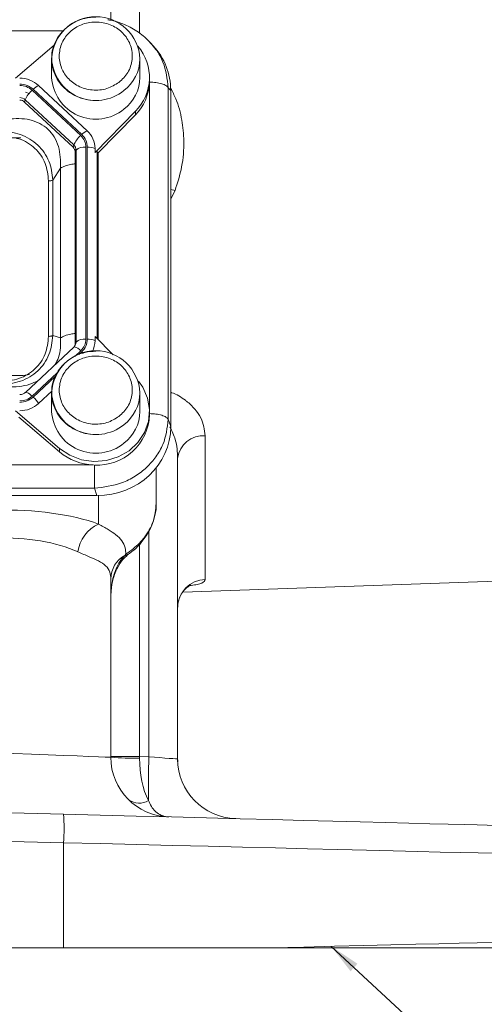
# Model space of a CAD drawing. Header units: inches. Extents: x 0.3 to 33.9, y 0.2 to 21.7.
# Tile 4 of 18: x 10.2 to 12.2, y 5.2 to 9.4. Entities that reach past the tile are written whole.
import ezdxf

# ---------------------------------------------------------------- set-up
doc = ezdxf.new("R2010")
doc.units = ezdxf.units.IN
doc.header["$MEASUREMENT"] = 0
doc.layers.add('SLD-0', color=7, linetype='Continuous', lineweight=15)
doc.dimstyles.new('SLDDIMSTYLE2', dxfattribs={"dimtxt": 0, "dimasz": 0.13, "dimexe": 0, "dimexo": 0.0625, "dimgap": 0, "dimtad": 0, "dimtih": 1, "dimtoh": 1, "dimdec": 0, "dimrnd": 1e-09, "dimzin": 0, "dimdsep": 46, "dimtxsty": 'Standard', "dimsah": 1, "dimcen": 0.09, "dimadec": 0, "dimazin": 0, "dimtfac": 0.13, "dimtdec": 0, "dimtofl": 0, "dimtmove": 0, "dimatfit": 3, "dimfxl": 1, "dimfrac": 2, "dimtolj": 1, "dimtzin": 0, "dimarcsym": 0})

msp = doc.modelspace()

# ---------------------------------------------------------------- linework, layer by layer
at = {"color": 8, "linetype": 'Continuous', "lineweight": 15}
for p, q in [((10.7289, 9.3144), (10.7289, 10.598)), ((10.4089, 9.3251), (7.3059, 9.3251)), ((10.7701, 7.7375), (10.7701, 9.1069)), ((10.5512, 8.0341), (10.5512, 8.8176)), ((10.8593, 8.6204), (10.8772, 8.6553)), ((10.4586, 7.9615), (10.4821, 7.9834)), ((10.4747, 7.9684), (10.4864, 7.9793)), ((10.2788, 7.7936), (10.3828, 7.8907)), ((10.2831, 7.7895), (10.3754, 7.8757)), ((10.557, 7.377), (10.557, 7.2573)), ((10.7676, 7.2288), (10.7676, 6.2819)), ((10.7289, 6.2829), (10.7289, 7.1731))]:
    msp.add_line(p, q, dxfattribs=at)
at = {"color": 7, "linetype": 'Continuous', "lineweight": 15}
for p, q in [((10.6083, 9.3701), (10.6083, 9.6186)), ((10.3709, 9.2653), (10.2087, 9.1265)), ((10.7735, 9.2741), (10.7685, 9.2798)), ((10.786, 9.2626), (10.7746, 9.2751)), ((10.3603, 9.2077), (10.3603, 9.1296)), ((10.7303, 9.1296), (10.7303, 9.2077)), ((10.7703, 9.1152), (10.7703, 9.1296)), ((10.5091, 8.906), (10.3059, 9.0958)), ((10.7702, 9.11), (10.7703, 9.1152)), ((10.8489, 7.6964), (10.8489, 9.0863)), ((10.8593, 9.0749), (10.8489, 9.0863)), ((10.2659, 9.0623), (10.2502, 9.0674)), ((10.4821, 8.8861), (10.2788, 9.0759)), ((10.4864, 8.8902), (10.2831, 9.08)), ((10.8593, 7.6656), (10.8593, 9.0749)), ((10.247, 9.0265), (10.2495, 9.0362)), ((10.4503, 8.8368), (10.247, 9.0265)), ((10.4528, 8.8464), (10.2495, 9.0362)), ((10.542, 8.8153), (10.7112, 8.9876)), ((10.5548, 8.814), (10.7112, 8.9733)), ((10.7112, 8.9876), (10.7112, 8.9733)), ((10.4503, 8.8368), (10.4528, 8.8464)), ((10.5037, 8.0322), (10.5037, 8.8373)), ((10.5098, 8.0322), (10.5098, 8.8373)), ((10.4588, 8.8176), (10.4624, 8.8249)), ((10.4588, 8.0125), (10.4588, 8.8176)), ((10.4624, 8.0197), (10.4624, 8.8249)), ((10.542, 8.8153), (10.542, 8.8319)), ((10.5548, 8.814), (10.5512, 8.8176)), ((10.5548, 8.0304), (10.5548, 8.814)), ((10.3652, 8.6995), (10.3972, 8.7493)), ((10.3972, 8.0378), (10.3972, 8.7493)), ((10.347, 8.044), (10.347, 8.6957)), ((10.3652, 8.0478), (10.3652, 8.6995)), ((10.3652, 8.0478), (10.3972, 8.0378)), ((10.4588, 8.0125), (10.4624, 8.0197)), ((10.542, 8.0434), (10.542, 8.0268)), ((10.6178, 7.9662), (10.542, 8.0434)), ((10.4534, 7.999), (10.2501, 7.8092)), ((10.4593, 8.0069), (10.4546, 7.9997)), ((10.4592, 8.0066), (10.4587, 8.0058)), ((10.2408, 7.8804), (10.2677, 7.8849)), ((10.3059, 7.7629), (10.3623, 7.8156)), ((10.3603, 7.8073), (10.3603, 7.7292)), ((10.7303, 7.7292), (10.7303, 7.8073)), ((10.2087, 7.7322), (10.3933, 7.5743)), ((10.7703, 7.7148), (10.7703, 7.7292)), ((10.3933, 7.56), (10.2226, 7.706)), ((10.8489, 7.6964), (10.8593, 7.6656)), ((11.0041, 7.0249), (11.0041, 7.6278)), ((10.3933, 7.5743), (10.3933, 7.56)), ((10.8883, 6.2724), (10.8883, 7.5339)), ((7.1792, 7.505), (10.5363, 7.505)), ((10.7983, 7.4836), (10.7983, 7.4923)), ((10.7983, 7.3433), (10.7983, 7.4836)), ((7.1759, 7.4077), (10.5397, 7.4077)), ((10.55, 7.3769), (10.5397, 7.4077)), ((7.1655, 7.3769), (10.55, 7.3769)), ((10.6716, 7.1311), (10.6663, 7.126)), ((10.6083, 6.2797), (10.6083, 7.0274)), ((10.9096, 6.972), (12.4069, 7.0243)), ((10.7289, 6.2829), (10.6083, 6.2829)), ((10.7676, 6.2819), (10.7289, 6.2829)), ((10.4106, 6.0414), (8.8583, 6.082)), ((8.8583, 5.9621), (10.4106, 5.9214)), ((10.4106, 5.9214), (10.4106, 5.4808)), ((10.4106, 5.4808), (8.8583, 5.4808)), ((11.2817, 5.4808), (10.4106, 5.4808))]:
    msp.add_line(p, q, dxfattribs=at)
at = {"color": 8, "linetype": 'Continuous', "lineweight": 15, "flags": 128}
for points in [[(10.8772, 8.6553), (10.8601, 8.6596), (10.8593, 8.6598)], [(10.4864, 7.9793), (10.4896, 7.9762), (10.4928, 7.973), (10.4928, 7.9729)], [(10.2501, 7.8092), (10.2509, 7.8097), (10.2531, 7.8101), (10.256, 7.8094), (10.2597, 7.8079), (10.2639, 7.8054), (10.2686, 7.8022), (10.2736, 7.7982), (10.2788, 7.7936)], [(10.7333, 7.1826), (10.7354, 7.1803), (10.7356, 7.1799)], [(10.6716, 7.1311), (10.6784, 7.1301), (10.6834, 7.1318)]]:
    msp.add_lwpolyline(points, dxfattribs=at)
at = {"color": 7, "linetype": 'Continuous', "lineweight": 15, "flags": 128}
for points in [[(10.4546, 7.9997), (10.4542, 7.9995), (10.4534, 7.999)], [(10.3933, 7.5743), (10.4361, 7.5455), (10.4849, 7.5268), (10.537, 7.5193), (10.5895, 7.5232), (10.6397, 7.5385), (10.6846, 7.5643), (10.7219, 7.5991), (10.7495, 7.641), (10.7659, 7.6879), (10.7701, 7.7369), (10.762, 7.7856), (10.742, 7.8311), (10.7241, 7.8567)], [(10.6083, 6.2797), (10.6024, 6.28), (10.5849, 6.2806), (10.5561, 6.2818), (10.5168, 6.2833), (10.4679, 6.2852), (10.4106, 6.2875), (10.3461, 6.29), (10.276, 6.2928), (10.202, 6.2957), (10.1257, 6.2987)], [(10.8883, 6.2724), (10.886, 6.2726), (10.8792, 6.2731), (10.8681, 6.274), (10.8532, 6.2751), (10.835, 6.2766), (10.8141, 6.2782), (10.7914, 6.28), (10.7676, 6.2819)], [(12.2414, 5.9934), (12.2352, 5.9936), (12.2166, 5.9941), (12.1858, 5.9949), (12.1429, 5.996), (12.0882, 5.9974), (12.0222, 5.9992), (11.9451, 6.0012), (11.8576, 6.0035), (11.7603, 6.006), (11.6536, 6.0088), (11.5385, 6.0118), (11.4156, 6.015), (11.2857, 6.0184), (11.1497, 6.022), (11.0085, 6.0257), (10.863, 6.0295), (10.7142, 6.0334), (10.5631, 6.0374), (10.4106, 6.0414)], [(10.4106, 5.9214), (10.5647, 5.9176), (10.7176, 5.9138), (10.8683, 5.9101), (11.016, 5.9065), (11.1598, 5.903), (11.2988, 5.8995), (11.4321, 5.8963), (11.5591, 5.8931), (11.6789, 5.8902), (11.7909, 5.8874), (11.8943, 5.8849), (11.9885, 5.8826), (12.0731, 5.8805), (12.1474, 5.8787), (12.211, 5.8771), (12.2636, 5.8758), (12.3048, 5.8748), (12.3345, 5.874), (12.3523, 5.8736), (12.3583, 5.8735)], [(12.3583, 5.5073), (12.3522, 5.5071), (12.334, 5.5067), (12.3039, 5.5059), (12.2619, 5.5049), (12.2084, 5.5036), (12.1437, 5.502), (12.0681, 5.5001), (11.9821, 5.498), (11.8863, 5.4956), (11.7813, 5.4931), (11.6675, 5.4903), (11.5459, 5.4873), (11.417, 5.4841), (11.2817, 5.4808)]]:
    msp.add_lwpolyline(points, dxfattribs=at)
at = {"color": 7, "linetype": 'Continuous', "lineweight": 15}
for centre, radius, start, end in [((10.5453, 9.1989), 0.1852, 2.7145, 177.2855), ((10.5695, 9.1295), 0.2005, 314.9712, 40.6627), ((10.2271, 9.0102), 0.1163, 47.41, 90.3068), ((10.5457, 9.1404), 0.1858, 183.3602, 309.0467), ((10.5622, 9.1308), 0.1681, 306.7639, 359.5608), ((10.3359, 9.0285), 0.0737, 114.0485, 135.7259), ((10.5672, 9.1166), 0.2031, 315.1299, 357.2497), ((10.2267, 9.0113), 0.0338, 47.4107, 90.3063), ((10.3494, 8.9933), 0.1086, 130.5234, 156.7764), ((10.2267, 9.0044), 0.0301, 47.4102, 90.3066), ((10.5527, 8.8035), 0.1086, 130.5235, 156.7764), ((10.5392, 8.8387), 0.0737, 114.0488, 135.7256), ((10.4406, 8.8313), 0.1014, 0.3768, 47.4753), ((10.4326, 8.8174), 0.0262, 0.3771, 47.475), ((10.4329, 8.8247), 0.0294, 0.3771, 47.4751), ((10.4967, 8.7858), 0.052, 82.2094, 131.2633), ((10.512, 8.751), 0.0863, 69.6238, 91.4048), ((10.4333, 8.0125), 0.0255, 338.365, 359.9563), ((10.4967, 7.9806), 0.052, 82.2101, 131.2626), ((10.512, 7.9459), 0.0863, 69.6236, 91.4044), ((10.4427, 8.027), 0.0993, 331.3869, 359.8971), ((10.5453, 7.7985), 0.1852, 2.7145, 177.2855), ((10.2271, 7.8486), 0.1163, 269.6931, 312.5897), ((10.1807, 7.6789), 0.1508, 33.8556, 47.1911), ((10.5457, 7.7401), 0.1858, 183.3602, 309.0467), ((10.5622, 7.7305), 0.1681, 306.7639, 359.5608), ((10.5522, 7.7227), 0.2182, 266.7038, 357.9341), ((10.9957, 7.5197), 0.1084, 85.5614, 172.5016), ((10.544, 7.7383), 0.2335, 229.8033, 268.1238), ((10.6194, 7.1209), 0.15, 114.5912, 172.4368), ((10.7234, 7.026), 0.1152, 119.7199, 179.2746), ((11.0072, 6.906), 0.1189, 91.5049, 179.541), ((10.8583, 6.2797), 0.25, 180, 268.5), ((10.6994, 7.4567), 1.1805, 265.5721, 271.428), ((15.9721, 6.1334), 5.2066, 178.3662, 180.3831), ((11.1383, 6.2724), 0.25, 180, 268.5), ((10.7263, 6.1608), 0.0736, 234.6842, 302.316), ((9.264, 5.9814), 1.1482, 357.0056, 2.9944)]:
    msp.add_arc(centre, radius, start, end, dxfattribs=at)
at = {"color": 8, "linetype": 'Continuous', "lineweight": 15}
for centre, radius, start, end in [((10.5457, 9.2186), 0.1858, 183.3602, 309.0467), ((10.5622, 9.209), 0.1681, 306.7639, 359.5608), ((10.4336, 8.0198), 0.0288, 332.7517, 359.9036), ((10.4493, 7.9594), 0.0406, 36.182, 82.5127), ((10.5457, 7.8182), 0.1858, 183.3602, 309.0466), ((10.5622, 7.8086), 0.1681, 306.764, 359.5608), ((10.6705, 7.138), 0.0128, 250.8372, 306.5104)]:
    msp.add_arc(centre, radius, start, end, dxfattribs=at)
at = {"color": 7, "linetype": 'Continuous', "lineweight": 15}
for centre, major_axis, ratio, start_param, end_param in [((10.5404, 9.0659), (0.313, 0.0656), 0.927683, 6.091166, 6.782759), ((8.2835, 9.0317), (3.4384, -0.1121), 0.032567, 5.01757, 5.315642), ((10.5098, 8.7728), (0.0413, 0.0448), 0.170211, 6.275096, 6.798785), ((8.2835, 7.7245), (3.4384, 0.1121), 0.032567, 0.964148, 1.401772), ((10.5404, 7.6746), (0.313, -0.0656), 0.927683, 4.934566, 6.475204), ((10.1039, 7.0751), (0.6249, 0.0274), 0.383235, 0.743044, 1.519084), ((10.1083, 6.9584), (0.4998, 0.0303), 0.478472, 0.730819, 1.506859), ((10.7333, 6.9533), (0, 0.2045), 0.611254, 0.565139, 1.570796), ((10.8583, 6.2797), (0.0065, 0.2499), 0.517444, 1.596976, 2.39489), ((10.7333, 6.283), (0.0033, 0.25), 0.017441, 1.571481, 1.596748)]:
    msp.add_ellipse(centre, major_axis=major_axis, ratio=ratio, start_param=start_param, end_param=end_param, dxfattribs=at)
for points, knots in [([(10.5453, 9.3825), (10.53, 9.3815), (10.5087, 9.3802), (10.4786, 9.3713), (10.454, 9.3608), (10.4273, 9.3436), (10.4028, 9.3208), (10.3818, 9.2923), (10.3674, 9.2588), (10.3602, 9.2325), (10.361, 9.2181), (10.3611, 9.2164)], [0, 0, 0, 0, 0.163047, 0.228453, 0.337126, 0.450528, 0.572969, 0.70223, 0.838026, 0.980719, 1, 1, 1, 1]), ([(10.7749, 9.2748), (10.7588, 9.2904), (10.7268, 9.3215), (10.6673, 9.3523), (10.6227, 9.3686), (10.5985, 9.3707), (10.5962, 9.3709)], [0, 0, 0, 0, 0.3268975, 0.650242, 0.9669446, 1, 1, 1, 1]), ([(10.6425, 9.1088), (10.6263, 9.0989), (10.6014, 9.0836), (10.5618, 9.0762), (10.5303, 9.0759), (10.4994, 9.0818), (10.4625, 9.0966), (10.4242, 9.1262), (10.4005, 9.167), (10.3921, 9.2037), (10.3919, 9.2331), (10.3982, 9.2619), (10.414, 9.2964), (10.4457, 9.3321), (10.4894, 9.3543), (10.5287, 9.3621), (10.5602, 9.3623), (10.5911, 9.3565), (10.628, 9.3417), (10.6663, 9.3121), (10.6901, 9.2713), (10.6984, 9.2346), (10.6987, 9.2052), (10.6923, 9.1764), (10.6769, 9.1415), (10.656, 9.1217), (10.6425, 9.1088)], [0, 0, 0, 0, 0.059864, 0.09209, 0.125, 0.15791, 0.190136, 0.25, 0.309864, 0.34209, 0.375, 0.40791, 0.440136, 0.5, 0.559864, 0.59209, 0.625, 0.65791, 0.690136, 0.75, 0.809864, 0.84209, 0.875, 0.90791, 0.940136, 1, 1, 1, 1]), ([(10.3611, 9.2164), (10.3609, 9.2046), (10.3607, 9.1785), (10.3727, 9.1406), (10.3931, 9.1058), (10.4193, 9.0779), (10.448, 9.0578), (10.4756, 9.0451), (10.5071, 9.0353), (10.5304, 9.0338), (10.5453, 9.0328)], [0, 0, 0, 0, 0.123516, 0.274865, 0.41018, 0.542783, 0.667522, 0.765518, 0.850976, 1, 1, 1, 1]), ([(10.2265, 9.1018), (10.2371, 9.1008), (10.2583, 9.0988), (10.2748, 9.0862), (10.2831, 9.08)], [0, 0, 0, 0, 0.499999, 1, 1, 1, 1]), ([(10.2265, 9.0961), (10.2363, 9.0952), (10.2559, 9.0933), (10.2711, 9.0817), (10.2788, 9.0759)], [0, 0, 0, 0, 0.4999995, 1, 1, 1, 1]), ([(10.8489, 9.0863), (10.8463, 9.0895), (10.8412, 9.096), (10.8225, 9.1037), (10.7981, 9.1089), (10.7795, 9.1096), (10.7702, 9.11)], [0, 0, 0, 0, 0.250002, 0.500002, 0.75, 1, 1, 1, 1]), ([(10.3972, 8.7493), (10.3973, 8.7802), (10.3974, 8.826), (10.3729, 8.8803), (10.3461, 8.9136), (10.3109, 8.9382), (10.2544, 8.9595), (10.2078, 8.9571), (10.1764, 8.9555)], [0, 0, 0, 0, 0.257397, 0.381602, 0.5, 0.618394, 0.742603, 1, 1, 1, 1]), ([(10.3652, 8.6995), (10.3621, 8.7263), (10.3574, 8.7667), (10.3303, 8.8149), (10.303, 8.8466), (10.269, 8.8722), (10.2171, 8.8978), (10.1733, 8.9025), (10.1443, 8.9057)], [0, 0, 0, 0, 0.248978, 0.37606, 0.5, 0.623945, 0.751023, 1, 1, 1, 1]), ([(10.4821, 8.8861), (10.4883, 8.879), (10.5007, 8.8647), (10.5027, 8.8465), (10.5037, 8.8373)], [0, 0, 0, 0, 0.5000012, 1, 1, 1, 1]), ([(10.4864, 8.8902), (10.4931, 8.8825), (10.5066, 8.867), (10.5087, 8.8472), (10.5098, 8.8373)], [0, 0, 0, 0, 0.500002, 1, 1, 1, 1]), ([(10.347, 8.6957), (10.3488, 8.6958), (10.3525, 8.6959), (10.3576, 8.6967), (10.362, 8.6979), (10.3641, 8.699), (10.3652, 8.6995)], [0, 0, 0, 0, 0.249999, 0.499999, 0.749994, 1, 1, 1, 1]), ([(10.1443, 7.8416), (10.1733, 7.8442), (10.2171, 7.8482), (10.269, 7.8732), (10.303, 7.8986), (10.3303, 7.9305), (10.3574, 7.9792), (10.3621, 8.0205), (10.3652, 8.0478)], [0, 0, 0, 0, 0.248977, 0.376059, 0.5, 0.623945, 0.751023, 1, 1, 1, 1]), ([(10.1443, 7.8548), (10.1713, 7.8571), (10.2118, 7.8605), (10.26, 7.8833), (10.2914, 7.9067), (10.3165, 7.936), (10.3409, 7.981), (10.3446, 8.0189), (10.347, 8.044)], [0, 0, 0, 0, 0.250062, 0.376147, 0.5, 0.62379, 0.749939, 1, 1, 1, 1]), ([(10.347, 8.044), (10.3488, 8.0441), (10.3525, 8.0442), (10.3576, 8.045), (10.362, 8.0461), (10.3641, 8.0472), (10.3652, 8.0478)], [0, 0, 0, 0, 0.249999, 0.499998, 0.750005, 1, 1, 1, 1]), ([(10.3747, 7.9256), (10.38, 7.9354), (10.3989, 7.971), (10.3979, 8.0097), (10.3972, 8.0378)], [0, 0, 0, 0, 0.276861, 1, 1, 1, 1]), ([(10.5037, 8.0322), (10.5027, 8.023), (10.5007, 8.0047), (10.4883, 7.9905), (10.4821, 7.9834)], [0, 0, 0, 0, 0.500001, 1, 1, 1, 1]), ([(10.5098, 8.0322), (10.5087, 8.0223), (10.5066, 8.0025), (10.4931, 7.987), (10.4864, 7.9793)], [0, 0, 0, 0, 0.500001, 1, 1, 1, 1]), ([(10.5453, 7.9821), (10.53, 7.9812), (10.5087, 7.9798), (10.4786, 7.9709), (10.454, 7.9604), (10.4273, 7.9432), (10.4028, 7.9204), (10.3818, 7.892), (10.3674, 7.8584), (10.3602, 7.8321), (10.361, 7.8177), (10.3611, 7.816)], [0, 0, 0, 0, 0.163047, 0.228453, 0.337126, 0.450529, 0.572969, 0.702231, 0.838027, 0.98072, 1, 1, 1, 1]), ([(10.6425, 7.7085), (10.6263, 7.6985), (10.6014, 7.6832), (10.5618, 7.6759), (10.5303, 7.6756), (10.4994, 7.6815), (10.4625, 7.6962), (10.4242, 7.7259), (10.4005, 7.7666), (10.3921, 7.8033), (10.3919, 7.8327), (10.3982, 7.8616), (10.414, 7.896), (10.4457, 7.9318), (10.4894, 7.954), (10.5287, 7.9618), (10.5602, 7.962), (10.5911, 7.9561), (10.628, 7.9414), (10.6663, 7.9117), (10.6901, 7.8709), (10.6984, 7.8343), (10.6987, 7.8048), (10.6923, 7.776), (10.6769, 7.7412), (10.656, 7.7213), (10.6425, 7.7085)], [0, 0, 0, 0, 0.059864, 0.09209, 0.125, 0.15791, 0.190136, 0.25, 0.309864, 0.34209, 0.375, 0.40791, 0.440136, 0.5, 0.559864, 0.59209, 0.625, 0.65791, 0.690136, 0.75, 0.809864, 0.84209, 0.875, 0.90791, 0.940136, 1, 1, 1, 1]), ([(10.1764, 7.8316), (10.2081, 7.8325), (10.252, 7.8338), (10.2911, 7.8525), (10.302, 7.8576)], [0, 0, 0, 0, 0.72314, 1, 1, 1, 1]), ([(10.25, 7.8093), (10.2499, 7.8091), (10.2484, 7.8073), (10.2442, 7.8047), (10.2378, 7.8018), (10.2318, 7.8005), (10.2278, 7.8004), (10.2265, 7.8003)], [0, 0, 0, 0, 0.032115, 0.319523, 0.567065, 0.852733, 1, 1, 1, 1]), ([(10.3611, 7.816), (10.3609, 7.8042), (10.3607, 7.7781), (10.3727, 7.7403), (10.3931, 7.7054), (10.4193, 7.6775), (10.448, 7.6575), (10.4756, 7.6447), (10.5071, 7.6349), (10.5304, 7.6334), (10.5453, 7.6325)], [0, 0, 0, 0, 0.1235167, 0.2748653, 0.4101801, 0.5427833, 0.667522, 0.7655182, 0.8509762, 1, 1, 1, 1]), ([(10.2788, 7.7936), (10.2711, 7.7878), (10.2559, 7.7762), (10.2363, 7.7743), (10.2265, 7.7734)], [0, 0, 0, 0, 0.5, 1, 1, 1, 1]), ([(10.2831, 7.7895), (10.2748, 7.7833), (10.2583, 7.7707), (10.2371, 7.7687), (10.2265, 7.7676)], [0, 0, 0, 0, 0.5, 1, 1, 1, 1]), ([(10.7702, 7.7201), (10.7795, 7.7198), (10.7981, 7.7191), (10.8225, 7.7138), (10.8412, 7.7061), (10.8463, 7.6996), (10.8489, 7.6964)], [0, 0, 0, 0, 0.2500005, 0.5000001, 0.7500002, 1, 1, 1, 1]), ([(10.5397, 7.4077), (10.5786, 7.4123), (10.6388, 7.4194), (10.7105, 7.4561), (10.7595, 7.4932), (10.799, 7.5387), (10.8378, 7.6052), (10.8445, 7.6606), (10.8489, 7.6964)], [0, 0, 0, 0, 0.240418, 0.371173, 0.5, 0.62883, 0.759581, 1, 1, 1, 1]), ([(10.5397, 7.4077), (10.5397, 7.4133), (10.5397, 7.4245), (10.5397, 7.4497), (10.5397, 7.4778), (10.5397, 7.4958), (10.5397, 7.5049)], [0, 0, 0, 0, 0.250001, 0.5, 0.749999, 1, 1, 1, 1]), ([(10.7348, 7.1805), (10.741, 7.1876), (10.759, 7.208), (10.7794, 7.2463), (10.794, 7.294), (10.8001, 7.3266), (10.7983, 7.3432), (10.7983, 7.3433)], [0, 0, 0, 0, 0.156322, 0.452827, 0.716204, 0.999095, 1, 1, 1, 1]), ([(10.6716, 7.1311), (10.6709, 7.1401), (10.6692, 7.1609), (10.656, 7.1881), (10.6317, 7.2122), (10.5989, 7.2337), (10.571, 7.2494), (10.557, 7.2573)], [0, 0, 0, 0, 0.171643, 0.396296, 0.624261, 0.810867, 1, 1, 1, 1]), ([(10.7333, 7.1826), (10.7322, 7.1814), (10.7142, 7.1618), (10.6922, 7.146), (10.6716, 7.1311)], [0, 0, 0, 0, 0.061953, 1, 1, 1, 1]), ([(10.4707, 7.1406), (10.4868, 7.1336), (10.5193, 7.1195), (10.559, 7.1027), (10.5891, 7.0831), (10.6057, 7.0587), (10.6075, 7.037), (10.6083, 7.0274)], [0, 0, 0, 0, 0.191641, 0.387773, 0.602568, 0.823877, 1, 1, 1, 1]), ([(10.6832, 7.1321), (10.6875, 7.1352), (10.7055, 7.1484), (10.724, 7.1644), (10.7348, 7.1792), (10.7355, 7.1802)], [0, 0, 0, 0, 0.2281083, 0.9514051, 1, 1, 1, 1]), ([(10.6083, 6.9533), (10.6085, 6.9612), (10.6091, 6.9868), (10.6167, 7.0282), (10.634, 7.073), (10.6549, 7.1063), (10.6718, 7.1219), (10.6781, 7.1277)], [0, 0, 0, 0, 0.1245022, 0.3994068, 0.6515964, 0.8694327, 1, 1, 1, 1]), ([(10.676, 7.126), (10.6779, 7.1276), (10.6801, 7.1297), (10.6828, 7.1313), (10.6833, 7.1316)], [0, 0, 0, 0, 0.806619, 1, 1, 1, 1]), ([(10.8893, 6.9096), (10.8891, 6.913), (10.8883, 6.9273), (10.8959, 6.9503), (10.9095, 6.9741), (10.9253, 6.9901), (10.938, 6.9989), (10.9446, 7.0018), (10.9443, 7.0017), (10.9443, 7.0017)], [0, 0, 0, 0, 0.068502, 0.283224, 0.470209, 0.636581, 0.785124, 0.918311, 1, 1, 1, 1]), ([(10.8883, 6.2724), (10.8884, 6.265), (10.8885, 6.2576), (10.8885, 6.2608), (10.8885, 6.2608)], [0, 0, 0, 0, 0.99997, 1, 1, 1, 1]), ([(10.7656, 6.0986), (10.774, 6.0817), (10.7829, 6.0635), (10.8029, 6.0453), (10.8159, 6.0372), (10.8319, 6.0322), (10.8406, 6.0307), (10.8455, 6.0302), (10.8482, 6.03), (10.8498, 6.0299), (10.8506, 6.0298), (10.8511, 6.0298), (10.8513, 6.0298), (10.8515, 6.0298), (10.8516, 6.0298), (10.8517, 6.0298)], [0, 0, 0, 0, 0.426251, 0.457293, 0.712383, 0.842295, 0.912355, 0.951016, 0.972553, 0.984601, 0.991356, 0.995145, 0.996107, 0.996742, 1, 1, 1, 1]), ([(12.3553, 5.4808), (12.3526, 5.4808), (12.3473, 5.4808), (12.3051, 5.4808), (12.2412, 5.4808), (12.1532, 5.4808), (12.0419, 5.4808), (11.9095, 5.4808), (11.7421, 5.4808), (11.5357, 5.4808), (11.3664, 5.4808), (11.2817, 5.4808)], [0, 0, 0, 0, 0.110362, 0.213754, 0.317476, 0.420866, 0.524226, 0.627917, 0.731274, 0.865638, 1, 1, 1, 1])]:
    msp.add_open_spline(points, degree=3, knots=knots, dxfattribs=at)
at = {"color": 8, "linetype": 'Continuous', "lineweight": 15}
for points, knots in [([(10.8489, 9.0863), (10.8443, 9.123), (10.8373, 9.1798), (10.8038, 9.2415), (10.7817, 9.2652), (10.7735, 9.2741)], [0, 0, 0, 0, 0.535497, 0.826735, 1, 1, 1, 1]), ([(10.8772, 8.6553), (10.8878, 8.6883), (10.9093, 8.7552), (10.917, 8.8558), (10.9077, 8.9519), (10.8884, 9.0273), (10.8666, 9.0699), (10.859, 9.0847)], [0, 0, 0, 0, 0.238632, 0.484695, 0.684905, 0.8908, 1, 1, 1, 1]), ([(10.347, 8.6957), (10.3446, 8.7209), (10.3409, 8.7587), (10.3165, 8.8037), (10.2915, 8.8332), (10.2598, 8.8559), (10.2334, 8.871), (10.2166, 8.8733), (10.2133, 8.8737)], [0, 0, 0, 0, 0.319941, 0.481261, 0.639724, 0.798107, 0.959508, 1, 1, 1, 1]), ([(10.3972, 8.7493), (10.4031, 8.7524), (10.415, 8.7586), (10.437, 8.7648), (10.4528, 8.7669), (10.4588, 8.7677)], [0, 0, 0, 0, 0.383143, 0.766285, 1, 1, 1, 1]), ([(10.3972, 8.0378), (10.4031, 8.0408), (10.415, 8.047), (10.437, 8.0532), (10.4528, 8.0553), (10.4588, 8.0561)], [0, 0, 0, 0, 0.383142, 0.766285, 1, 1, 1, 1]), ([(11.0041, 7.6278), (11.0005, 7.6529), (10.9951, 7.6911), (10.9617, 7.7397), (10.9373, 7.7638), (10.9054, 7.7876), (10.8848, 7.8026), (10.8602, 7.8085), (10.8593, 7.8087)], [0, 0, 0, 0, 0.362179, 0.550651, 0.738841, 0.760501, 0.990963, 1, 1, 1, 1]), ([(10.8558, 7.6647), (10.8645, 7.6471), (10.8852, 7.605), (10.8872, 7.5601), (10.8883, 7.5339)], [0, 0, 0, 0, 0.417877, 1, 1, 1, 1]), ([(10.7983, 7.3433), (10.7957, 7.3179), (10.7905, 7.2673), (10.7603, 7.214), (10.7381, 7.1883), (10.7333, 7.1826)], [0, 0, 0, 0, 0.440118, 0.8775, 1, 1, 1, 1]), ([(10.9448, 6.9995), (10.9539, 7.0011), (10.9816, 7.0057), (11.0004, 7.0148), (11.0031, 7.0222), (11.0041, 7.0249)], [0, 0, 0, 0, 0.240679, 0.724441, 1, 1, 1, 1])]:
    msp.add_open_spline(points, degree=3, knots=knots, dxfattribs=at)

# ---------------------------------------------------------------- leaders
at = {"layer": 'SLD-0'}
msp.add_leader([(11.532, 5.4869), (13.2011, 3.937), (13.4511, 3.937)], dimstyle='SLDDIMSTYLE2', dxfattribs=at)

doc.saveas('drawing.dxf')
